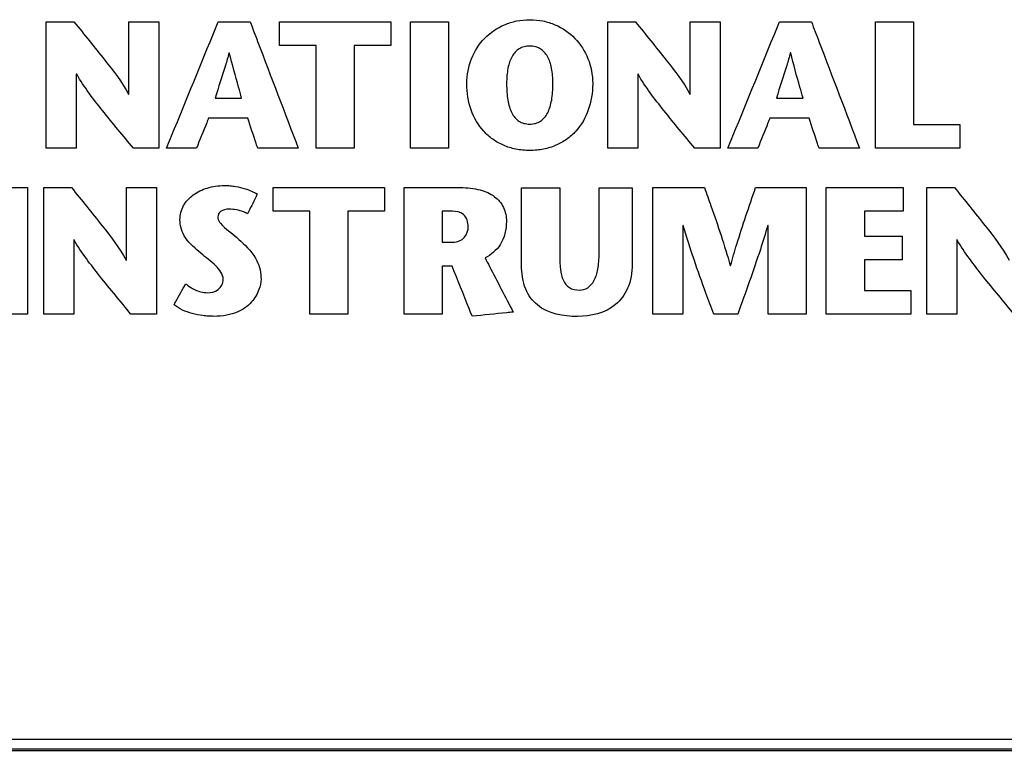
# Model space of a CAD drawing. Header units: inches. Extents: x 0 to 34, y 0 to 22.
# Tile 55 of 69: x 19.462 to 20.687, y 5.848 to 6.758. Entities that reach past the tile are written whole.
import ezdxf

# ---------------------------------------------------------------- set-up
doc = ezdxf.new("R2010")
doc.units = ezdxf.units.IN
doc.header["$LTSCALE"] = 1.87
doc.header["$MEASUREMENT"] = 0
doc.layers.get('0').update_dxf_attribs({"linetype": 'CONTINUOUS'})
doc.layers.add('DATUMCURVES', color=7, linetype='CONTINUOUS')

msp = doc.modelspace()

# ---------------------------------------------------------------- linework, layer by layer
at = {"color": 7, "linetype": 'CONTINUOUS'}
for p, q in [((18.9081, 5.862), (21.0181, 5.862)), ((18.9086, 5.85), (21.0186, 5.85)), ((18.9086, 5.8482), (21.0186, 5.8482))]:
    msp.add_line(p, q, dxfattribs=at)
at = {"layer": 'DATUMCURVES', "color": 40, "linetype": 'CONTINUOUS'}
for points, knots in [([(19.4953, 6.5977, 1.6775), (19.4953, 6.6059, 1.6774), (19.4953, 6.6583, 1.677), (19.4953, 6.7108, 1.6765), (19.4953, 6.7551, 1.6761)], [0, 0, 0, 0, 0.15625, 1, 1, 1, 1]), ([(19.4953, 6.7551, 1.6761), (19.4971, 6.7551, 1.6761), (19.5086, 6.7551, 1.6761), (19.52, 6.7551, 1.6761), (19.5297, 6.7551, 1.6761)], [0, 0, 0, 0, 0.15625, 1, 1, 1, 1]), ([(19.5297, 6.7551, 1.6761), (19.5425, 6.7393, 1.6763), (19.5661, 6.7101, 1.6765), (19.5895, 6.6802, 1.6768), (19.5976, 6.6649, 1.6769)], [0, 0, 0, 0, 0.540196, 1, 1, 1, 1]), ([(19.5981, 6.6649, 1.6769), (19.5981, 6.6696, 1.6769), (19.5981, 6.6996, 1.6766), (19.5981, 6.7297, 1.6763), (19.5981, 6.7551, 1.6761)], [0, 0, 0, 0, 0.15625, 1, 1, 1, 1]), ([(19.5981, 6.7551, 1.6761), (19.6, 6.7551, 1.6761), (19.6124, 6.7551, 1.6761), (19.6249, 6.7551, 1.6761), (19.6354, 6.7551, 1.6761)], [0, 0, 0, 0, 0.15625, 1, 1, 1, 1]), ([(19.6354, 6.7551, 1.6761), (19.6354, 6.7469, 1.6762), (19.6354, 6.6944, 1.6766), (19.6354, 6.6419, 1.6771), (19.6354, 6.5977, 1.6775)], [0, 0, 0, 0, 0.15625, 1, 1, 1, 1]), ([(19.6449, 6.5977, 1.6775), (19.6482, 6.6059, 1.6774), (19.6696, 6.6583, 1.677), (19.691, 6.7108, 1.6765), (19.709, 6.7551, 1.6761)], [0, 0, 0, 0, 0.15625, 1, 1, 1, 1]), ([(19.709, 6.7551, 1.6761), (19.7111, 6.7551, 1.6761), (19.7243, 6.7551, 1.6761), (19.7376, 6.7551, 1.6761), (19.7488, 6.7551, 1.6761)], [0, 0, 0, 0, 0.15625, 1, 1, 1, 1]), ([(19.7488, 6.7551, 1.6761), (19.7519, 6.7469, 1.6762), (19.7718, 6.6944, 1.6766), (19.7918, 6.6419, 1.6771), (19.8086, 6.5977, 1.6775)], [0, 0, 0, 0, 0.15625, 1, 1, 1, 1]), ([(19.7854, 6.7256, 1.6764), (19.7854, 6.7271, 1.6764), (19.7854, 6.7369, 1.6763), (19.7854, 6.7468, 1.6762), (19.7854, 6.7551, 1.6761)], [0, 0, 0, 0, 0.15625, 1, 1, 1, 1]), ([(19.7854, 6.7551, 1.6761), (19.7926, 6.7551, 1.6761), (19.8387, 6.7551, 1.6761), (19.8848, 6.7551, 1.6761), (19.9237, 6.7551, 1.6761)], [0, 0, 0, 0, 0.15625, 1, 1, 1, 1]), ([(19.9237, 6.7551, 1.6761), (19.9237, 6.7535, 1.6761), (19.9237, 6.7437, 1.6762), (19.9237, 6.7339, 1.6763), (19.9237, 6.7256, 1.6764)], [0, 0, 0, 0, 0.15625, 1, 1, 1, 1]), ([(19.9481, 6.5977, 1.6775), (19.9481, 6.6059, 1.6774), (19.9481, 6.6583, 1.677), (19.9481, 6.7108, 1.6765), (19.9481, 6.7551, 1.6761)], [0, 0, 0, 0, 0.15625, 1, 1, 1, 1]), ([(19.9481, 6.7551, 1.6761), (19.9506, 6.7551, 1.6761), (19.9664, 6.7551, 1.6761), (19.9822, 6.7551, 1.6761), (19.9956, 6.7551, 1.6761)], [0, 0, 0, 0, 0.15625, 1, 1, 1, 1]), ([(19.9956, 6.7551, 1.6761), (19.9956, 6.7469, 1.6762), (19.9956, 6.6944, 1.6766), (19.9956, 6.6419, 1.6771), (19.9956, 6.5977, 1.6775)], [0, 0, 0, 0, 0.15625, 1, 1, 1, 1]), ([(20.0183, 6.6781, 1.6768), (20.0183, 6.6892, 1.6767), (20.0224, 6.7101, 1.6765), (20.039, 6.7359, 1.6763), (20.06, 6.7504, 1.6762), (20.0799, 6.7566, 1.6761), (20.0965, 6.7583, 1.6761), (20.1132, 6.7566, 1.6761), (20.1331, 6.7504, 1.6762), (20.154, 6.7359, 1.6763), (20.1707, 6.7101, 1.6765), (20.1748, 6.6892, 1.6767), (20.1748, 6.6781, 1.6768)], [0, 0, 0, 0, 0.125, 0.25, 0.375, 0.4375, 0.5, 0.5625, 0.625, 0.75, 0.875, 1, 1, 1, 1]), ([(20.1935, 6.5977, 1.6775), (20.1935, 6.6059, 1.6774), (20.1935, 6.6583, 1.677), (20.1935, 6.7108, 1.6765), (20.1935, 6.7551, 1.6761)], [0, 0, 0, 0, 0.15625, 1, 1, 1, 1]), ([(20.1935, 6.7551, 1.6761), (20.1953, 6.7551, 1.6761), (20.2067, 6.7551, 1.6761), (20.2182, 6.7551, 1.6761), (20.2279, 6.7551, 1.6761)], [0, 0, 0, 0, 0.15625, 1, 1, 1, 1]), ([(20.2279, 6.7551, 1.6761), (20.2407, 6.7393, 1.6763), (20.2643, 6.7101, 1.6765), (20.2877, 6.6802, 1.6768), (20.2958, 6.6649, 1.6769)], [0, 0, 0, 0, 0.540196, 1, 1, 1, 1]), ([(20.2962, 6.6649, 1.6769), (20.2962, 6.6696, 1.6769), (20.2962, 6.6996, 1.6766), (20.2962, 6.7297, 1.6763), (20.2962, 6.7551, 1.6761)], [0, 0, 0, 0, 0.15625, 1, 1, 1, 1]), ([(20.2962, 6.7551, 1.6761), (20.2982, 6.7551, 1.6761), (20.3106, 6.7551, 1.6761), (20.3231, 6.7551, 1.6761), (20.3335, 6.7551, 1.6761)], [0, 0, 0, 0, 0.15625, 1, 1, 1, 1]), ([(20.3335, 6.7551, 1.6761), (20.3335, 6.7469, 1.6762), (20.3335, 6.6944, 1.6766), (20.3335, 6.6419, 1.6771), (20.3335, 6.5977, 1.6775)], [0, 0, 0, 0, 0.15625, 1, 1, 1, 1]), ([(20.343, 6.5977, 1.6775), (20.3464, 6.6059, 1.6774), (20.3677, 6.6583, 1.677), (20.3891, 6.7108, 1.6765), (20.4071, 6.7551, 1.6761)], [0, 0, 0, 0, 0.15625, 1, 1, 1, 1]), ([(20.4071, 6.7551, 1.6761), (20.4092, 6.7551, 1.6761), (20.4225, 6.7551, 1.6761), (20.4357, 6.7551, 1.6761), (20.4469, 6.7551, 1.6761)], [0, 0, 0, 0, 0.15625, 1, 1, 1, 1]), ([(20.4469, 6.7551, 1.6761), (20.45, 6.7469, 1.6762), (20.47, 6.6944, 1.6766), (20.4899, 6.6419, 1.6771), (20.5067, 6.5977, 1.6775)], [0, 0, 0, 0, 0.15625, 1, 1, 1, 1]), ([(20.5264, 6.7551, 1.6761), (20.5288, 6.7551, 1.6761), (20.5446, 6.7551, 1.6761), (20.5605, 6.7551, 1.6761), (20.5738, 6.7551, 1.6761)], [0, 0, 0, 0, 0.15625, 1, 1, 1, 1]), ([(20.5264, 6.5977, 1.6775), (20.5264, 6.6059, 1.6774), (20.5264, 6.6583, 1.677), (20.5264, 6.7108, 1.6765), (20.5264, 6.7551, 1.6761)], [0, 0, 0, 0, 0.15625, 1, 1, 1, 1]), ([(20.5738, 6.7551, 1.6761), (20.5738, 6.7484, 1.6762), (20.5738, 6.7057, 1.6765), (20.5738, 6.6631, 1.6769), (20.5738, 6.6271, 1.6772)], [0, 0, 0, 0, 0.15625, 1, 1, 1, 1]), ([(19.8308, 6.7256, 1.6764), (19.8285, 6.7256, 1.6764), (19.8133, 6.7256, 1.6764), (19.7982, 6.7256, 1.6764), (19.7854, 6.7256, 1.6764)], [0, 0, 0, 0, 0.15625, 1, 1, 1, 1]), ([(19.8308, 6.5977, 1.6775), (19.8308, 6.6043, 1.6774), (19.8308, 6.647, 1.6771), (19.8308, 6.6896, 1.6767), (19.8308, 6.7256, 1.6764)], [0, 0, 0, 0, 0.15625, 1, 1, 1, 1]), ([(19.9237, 6.7256, 1.6764), (19.9213, 6.7256, 1.6764), (19.9062, 6.7256, 1.6764), (19.8911, 6.7256, 1.6764), (19.8783, 6.7256, 1.6764)], [0, 0, 0, 0, 0.15625, 1, 1, 1, 1]), ([(19.8783, 6.7256, 1.6764), (19.8783, 6.7189, 1.6764), (19.8783, 6.6763, 1.6768), (19.8783, 6.6336, 1.6772), (19.8783, 6.5977, 1.6775)], [0, 0, 0, 0, 0.15625, 1, 1, 1, 1]), ([(20.1253, 6.6781, 1.6768), (20.1253, 6.6851, 1.6767), (20.1243, 6.6979, 1.6766), (20.1192, 6.7129, 1.6765), (20.1117, 6.7209, 1.6764), (20.1038, 6.7243, 1.6764), (20.0965, 6.7252, 1.6764), (20.0893, 6.7243, 1.6764), (20.0814, 6.7209, 1.6764), (20.0739, 6.7129, 1.6765), (20.0688, 6.6979, 1.6766), (20.0678, 6.6851, 1.6767), (20.0678, 6.6781, 1.6768)], [0, 0, 0, 0, 0.125, 0.25, 0.375, 0.4375, 0.5, 0.5625, 0.625, 0.75, 0.875, 1, 1, 1, 1]), ([(19.7225, 6.7164, 1.6765), (19.7211, 6.7111, 1.6765), (19.7157, 6.6923, 1.6767), (19.7094, 6.6737, 1.6768), (19.7052, 6.6602, 1.6769)], [0, 0, 0, 0, 0.276525, 1, 1, 1, 1]), ([(19.7382, 6.6602, 1.6769), (19.737, 6.6647, 1.6769), (19.7317, 6.6834, 1.6767), (19.7265, 6.7021, 1.6766), (19.7229, 6.7164, 1.6765)], [0, 0, 0, 0, 0.240559, 1, 1, 1, 1]), ([(20.4206, 6.7164, 1.6765), (20.4192, 6.7111, 1.6765), (20.4139, 6.6923, 1.6767), (20.4075, 6.6737, 1.6768), (20.4033, 6.6602, 1.6769)], [0, 0, 0, 0, 0.276506, 1, 1, 1, 1]), ([(20.4364, 6.6602, 1.6769), (20.4351, 6.6647, 1.6769), (20.4298, 6.6834, 1.6767), (20.4246, 6.7021, 1.6766), (20.4211, 6.7164, 1.6765)], [0, 0, 0, 0, 0.240559, 1, 1, 1, 1]), ([(19.5326, 6.6898, 1.6767), (19.5326, 6.685, 1.6767), (19.5326, 6.6543, 1.677), (19.5326, 6.6236, 1.6773), (19.5326, 6.5977, 1.6775)], [0, 0, 0, 0, 0.15625, 1, 1, 1, 1]), ([(19.6037, 6.5977, 1.6775), (19.5908, 6.6133, 1.6774), (19.566, 6.643, 1.6771), (19.5423, 6.6738, 1.6768), (19.5331, 6.6898, 1.6767)], [0, 0, 0, 0, 0.523095, 1, 1, 1, 1]), ([(20.2308, 6.6898, 1.6767), (20.2308, 6.685, 1.6767), (20.2308, 6.6543, 1.677), (20.2308, 6.6236, 1.6773), (20.2308, 6.5977, 1.6775)], [0, 0, 0, 0, 0.15625, 1, 1, 1, 1]), ([(20.3018, 6.5977, 1.6775), (20.2889, 6.6133, 1.6774), (20.2642, 6.643, 1.6771), (20.2405, 6.6738, 1.6768), (20.2312, 6.6898, 1.6767)], [0, 0, 0, 0, 0.52306, 1, 1, 1, 1]), ([(20.1748, 6.6781, 1.6768), (20.1748, 6.6664, 1.6769), (20.1711, 6.6443, 1.6771), (20.1579, 6.6219, 1.6773), (20.1429, 6.6085, 1.6774), (20.1295, 6.6009, 1.6775), (20.1166, 6.5969, 1.6775), (20.1055, 6.5952, 1.6775), (20.0965, 6.5948, 1.6775), (20.0876, 6.5952, 1.6775), (20.0764, 6.5969, 1.6775), (20.0636, 6.6009, 1.6775), (20.0502, 6.6085, 1.6774), (20.0352, 6.6219, 1.6773), (20.022, 6.6443, 1.6771), (20.0183, 6.6664, 1.6769), (20.0183, 6.6781, 1.6768)], [0, 0, 0, 0, 0.125, 0.25, 0.3125, 0.375, 0.4375, 0.46875, 0.5, 0.53125, 0.5625, 0.625, 0.6875, 0.75, 0.875, 1, 1, 1, 1]), ([(20.0678, 6.6781, 1.6768), (20.0678, 6.6707, 1.6769), (20.0687, 6.657, 1.677), (20.0728, 6.6436, 1.6771), (20.078, 6.6356, 1.6772), (20.083, 6.6312, 1.6772), (20.089, 6.6284, 1.6772), (20.0965, 6.6275, 1.6772), (20.1041, 6.6284, 1.6772), (20.1101, 6.6312, 1.6772), (20.1151, 6.6356, 1.6772), (20.1203, 6.6436, 1.6771), (20.1244, 6.657, 1.677), (20.1253, 6.6707, 1.6769), (20.1253, 6.6781, 1.6768)], [0, 0, 0, 0, 0.125, 0.25, 0.3125, 0.375, 0.4375, 0.5, 0.5625, 0.625, 0.6875, 0.75, 0.875, 1, 1, 1, 1]), ([(19.7052, 6.6602, 1.6769), (19.7069, 6.6602, 1.6769), (19.7179, 6.6602, 1.6769), (19.7289, 6.6602, 1.6769), (19.7382, 6.6602, 1.6769)], [0, 0, 0, 0, 0.15625, 1, 1, 1, 1]), ([(20.4033, 6.6602, 1.6769), (20.405, 6.6602, 1.6769), (20.416, 6.6602, 1.6769), (20.4271, 6.6602, 1.6769), (20.4364, 6.6602, 1.6769)], [0, 0, 0, 0, 0.15625, 1, 1, 1, 1]), ([(19.6971, 6.6352, 1.6772), (19.6963, 6.6333, 1.6772), (19.6913, 6.6207, 1.6773), (19.6862, 6.6082, 1.6774), (19.682, 6.5977, 1.6775)], [0, 0, 0, 0, 0.15625, 1, 1, 1, 1]), ([(19.7459, 6.6352, 1.6772), (19.7433, 6.6352, 1.6772), (19.7271, 6.6352, 1.6772), (19.7108, 6.6352, 1.6772), (19.6971, 6.6352, 1.6772)], [0, 0, 0, 0, 0.15625, 1, 1, 1, 1]), ([(19.7582, 6.5977, 1.6775), (19.7576, 6.5996, 1.6775), (19.7535, 6.6121, 1.6774), (19.7493, 6.6246, 1.6773), (19.7459, 6.6352, 1.6772)], [0, 0, 0, 0, 0.15625, 1, 1, 1, 1]), ([(20.3952, 6.6352, 1.6772), (20.3944, 6.6333, 1.6772), (20.3894, 6.6207, 1.6773), (20.3844, 6.6082, 1.6774), (20.3801, 6.5977, 1.6775)], [0, 0, 0, 0, 0.15625, 1, 1, 1, 1]), ([(20.444, 6.6352, 1.6772), (20.4415, 6.6352, 1.6772), (20.4252, 6.6352, 1.6772), (20.4089, 6.6352, 1.6772), (20.3952, 6.6352, 1.6772)], [0, 0, 0, 0, 0.15625, 1, 1, 1, 1]), ([(20.4564, 6.5977, 1.6775), (20.4557, 6.5996, 1.6775), (20.4516, 6.6121, 1.6774), (20.4475, 6.6246, 1.6773), (20.444, 6.6352, 1.6772)], [0, 0, 0, 0, 0.15625, 1, 1, 1, 1]), ([(20.5738, 6.6271, 1.6772), (20.5768, 6.6271, 1.6772), (20.596, 6.6271, 1.6772), (20.6152, 6.6271, 1.6772), (20.6314, 6.6271, 1.6772)], [0, 0, 0, 0, 0.15625, 1, 1, 1, 1]), ([(20.6314, 6.6271, 1.6772), (20.6314, 6.6256, 1.6772), (20.6314, 6.6158, 1.6773), (20.6314, 6.6059, 1.6774), (20.6314, 6.5977, 1.6775)], [0, 0, 0, 0, 0.15625, 1, 1, 1, 1]), ([(19.5326, 6.5977, 1.6775), (19.5307, 6.5977, 1.6775), (19.5182, 6.5977, 1.6775), (19.5058, 6.5977, 1.6775), (19.4953, 6.5977, 1.6775)], [0, 0, 0, 0, 0.15625, 1, 1, 1, 1]), ([(19.6354, 6.5977, 1.6775), (19.6337, 6.5977, 1.6775), (19.6232, 6.5977, 1.6775), (19.6126, 6.5977, 1.6775), (19.6037, 6.5977, 1.6775)], [0, 0, 0, 0, 0.15625, 1, 1, 1, 1]), ([(19.682, 6.5977, 1.6775), (19.6801, 6.5977, 1.6775), (19.6677, 6.5977, 1.6775), (19.6553, 6.5977, 1.6775), (19.6449, 6.5977, 1.6775)], [0, 0, 0, 0, 0.15625, 1, 1, 1, 1]), ([(19.8086, 6.5977, 1.6775), (19.806, 6.5977, 1.6775), (19.7892, 6.5977, 1.6775), (19.7724, 6.5977, 1.6775), (19.7582, 6.5977, 1.6775)], [0, 0, 0, 0, 0.15625, 1, 1, 1, 1]), ([(19.8783, 6.5977, 1.6775), (19.8758, 6.5977, 1.6775), (19.86, 6.5977, 1.6775), (19.8442, 6.5977, 1.6775), (19.8308, 6.5977, 1.6775)], [0, 0, 0, 0, 0.15625, 1, 1, 1, 1]), ([(19.9956, 6.5977, 1.6775), (19.9931, 6.5977, 1.6775), (19.9773, 6.5977, 1.6775), (19.9615, 6.5977, 1.6775), (19.9481, 6.5977, 1.6775)], [0, 0, 0, 0, 0.15625, 1, 1, 1, 1]), ([(20.2308, 6.5977, 1.6775), (20.2288, 6.5977, 1.6775), (20.2164, 6.5977, 1.6775), (20.204, 6.5977, 1.6775), (20.1935, 6.5977, 1.6775)], [0, 0, 0, 0, 0.15625, 1, 1, 1, 1]), ([(20.3335, 6.5977, 1.6775), (20.3319, 6.5977, 1.6775), (20.3213, 6.5977, 1.6775), (20.3108, 6.5977, 1.6775), (20.3018, 6.5977, 1.6775)], [0, 0, 0, 0, 0.15625, 1, 1, 1, 1]), ([(20.3801, 6.5977, 1.6775), (20.3782, 6.5977, 1.6775), (20.3658, 6.5977, 1.6775), (20.3535, 6.5977, 1.6775), (20.343, 6.5977, 1.6775)], [0, 0, 0, 0, 0.15625, 1, 1, 1, 1]), ([(20.5067, 6.5977, 1.6775), (20.5041, 6.5977, 1.6775), (20.4873, 6.5977, 1.6775), (20.4705, 6.5977, 1.6775), (20.4564, 6.5977, 1.6775)], [0, 0, 0, 0, 0.15625, 1, 1, 1, 1]), ([(20.6314, 6.5977, 1.6775), (20.6259, 6.5977, 1.6775), (20.5909, 6.5977, 1.6775), (20.5559, 6.5977, 1.6775), (20.5264, 6.5977, 1.6775)], [0, 0, 0, 0, 0.15625, 1, 1, 1, 1]), ([(19.4242, 6.5487, 1.6779), (19.4267, 6.5487, 1.6779), (19.4425, 6.5487, 1.6779), (19.4583, 6.5487, 1.6779), (19.4717, 6.5487, 1.6779)], [0, 0, 0, 0, 0.15625, 1, 1, 1, 1]), ([(19.4717, 6.5487, 1.6779), (19.4717, 6.5405, 1.678), (19.4717, 6.488, 1.6784), (19.4717, 6.4355, 1.6789), (19.4717, 6.3913, 1.6793)], [0, 0, 0, 0, 0.15625, 1, 1, 1, 1]), ([(19.4921, 6.3913, 1.6793), (19.4921, 6.3995, 1.6792), (19.4921, 6.4519, 1.6788), (19.4921, 6.5044, 1.6783), (19.4921, 6.5487, 1.6779)], [0, 0, 0, 0, 0.15625, 1, 1, 1, 1]), ([(19.4921, 6.5487, 1.6779), (19.4939, 6.5487, 1.6779), (19.5054, 6.5487, 1.6779), (19.5168, 6.5487, 1.6779), (19.5265, 6.5487, 1.6779)], [0, 0, 0, 0, 0.15625, 1, 1, 1, 1]), ([(19.5265, 6.5487, 1.6779), (19.5394, 6.5329, 1.6781), (19.5629, 6.5037, 1.6783), (19.5864, 6.4738, 1.6786), (19.5944, 6.4585, 1.6787)], [0, 0, 0, 0, 0.5402, 1, 1, 1, 1]), ([(19.5949, 6.4585, 1.6787), (19.5949, 6.4632, 1.6787), (19.5949, 6.4933, 1.6784), (19.5949, 6.5233, 1.6781), (19.5949, 6.5487, 1.6779)], [0, 0, 0, 0, 0.15625, 1, 1, 1, 1]), ([(19.5949, 6.5487, 1.6779), (19.5968, 6.5487, 1.6779), (19.6093, 6.5487, 1.6779), (19.6217, 6.5487, 1.6779), (19.6322, 6.5487, 1.6779)], [0, 0, 0, 0, 0.15625, 1, 1, 1, 1]), ([(19.6322, 6.5487, 1.6779), (19.6322, 6.5405, 1.678), (19.6322, 6.488, 1.6784), (19.6322, 6.4355, 1.6789), (19.6322, 6.3913, 1.6793)], [0, 0, 0, 0, 0.15625, 1, 1, 1, 1]), ([(19.6615, 6.509, 1.6783), (19.6615, 6.515, 1.6782), (19.6647, 6.5271, 1.6781), (19.6777, 6.5409, 1.678), (19.6925, 6.5478, 1.6779), (19.7058, 6.5508, 1.6779), (19.7154, 6.5515, 1.6779), (19.7238, 6.5511, 1.6779), (19.7325, 6.55, 1.6779), (19.7441, 6.5472, 1.6779), (19.7531, 6.5436, 1.678), (19.7578, 6.5407, 1.678)], [0, 0, 0, 0, 0.148775, 0.298762, 0.462233, 0.549944, 0.641212, 0.702264, 0.759759, 0.862407, 1, 1, 1, 1]), ([(19.7578, 6.5407, 1.678), (19.7571, 6.5394, 1.678), (19.7531, 6.5312, 1.6781), (19.749, 6.5229, 1.6781), (19.7456, 6.516, 1.6782)], [0, 0, 0, 0, 0.15625, 1, 1, 1, 1]), ([(19.7775, 6.5192, 1.6782), (19.7775, 6.5208, 1.6782), (19.7775, 6.5306, 1.6781), (19.7775, 6.5404, 1.678), (19.7775, 6.5487, 1.6779)], [0, 0, 0, 0, 0.15625, 1, 1, 1, 1]), ([(19.7775, 6.5487, 1.6779), (19.7847, 6.5487, 1.6779), (19.8308, 6.5487, 1.6779), (19.8769, 6.5487, 1.6779), (19.9158, 6.5487, 1.6779)], [0, 0, 0, 0, 0.15625, 1, 1, 1, 1]), ([(19.9158, 6.5487, 1.6779), (19.9158, 6.5471, 1.6779), (19.9158, 6.5373, 1.678), (19.9158, 6.5275, 1.6781), (19.9158, 6.5192, 1.6782)], [0, 0, 0, 0, 0.15625, 1, 1, 1, 1]), ([(19.9403, 6.5487, 1.6779), (19.9439, 6.5487, 1.6779), (19.9673, 6.5487, 1.6779), (19.9907, 6.5487, 1.6779), (20.0104, 6.5487, 1.6779)], [0, 0, 0, 0, 0.15625, 1, 1, 1, 1]), ([(19.9403, 6.3913, 1.6793), (19.9403, 6.3995, 1.6792), (19.9403, 6.4519, 1.6788), (19.9403, 6.5044, 1.6783), (19.9403, 6.5487, 1.6779)], [0, 0, 0, 0, 0.15625, 1, 1, 1, 1]), ([(20.0104, 6.5487, 1.6779), (20.0187, 6.5487, 1.6779), (20.0336, 6.5473, 1.6779), (20.053, 6.5391, 1.678), (20.0653, 6.5246, 1.6781), (20.0675, 6.5126, 1.6782), (20.0675, 6.5066, 1.6783)], [0, 0, 0, 0, 0.311102, 0.559533, 0.775418, 1, 1, 1, 1]), ([(20.0864, 6.4522, 1.6788), (20.0864, 6.4572, 1.6787), (20.0864, 6.4893, 1.6784), (20.0864, 6.5214, 1.6782), (20.0864, 6.5484, 1.6779)], [0, 0, 0, 0, 0.15625, 1, 1, 1, 1]), ([(20.0864, 6.5484, 1.6779), (20.0889, 6.5484, 1.6779), (20.1047, 6.5484, 1.6779), (20.1205, 6.5484, 1.6779), (20.1338, 6.5484, 1.6779)], [0, 0, 0, 0, 0.15625, 1, 1, 1, 1]), ([(20.1338, 6.5484, 1.6779), (20.1338, 6.5441, 1.678), (20.1338, 6.5167, 1.6782), (20.1338, 6.4893, 1.6784), (20.1338, 6.4661, 1.6786)], [0, 0, 0, 0, 0.15625, 1, 1, 1, 1]), ([(20.1828, 6.4668, 1.6786), (20.1828, 6.4711, 1.6786), (20.1828, 6.4983, 1.6784), (20.1828, 6.5255, 1.6781), (20.1828, 6.5484, 1.6779)], [0, 0, 0, 0, 0.15625, 1, 1, 1, 1]), ([(20.1828, 6.5484, 1.6779), (20.185, 6.5484, 1.6779), (20.1986, 6.5484, 1.6779), (20.2123, 6.5484, 1.6779), (20.2238, 6.5484, 1.6779)], [0, 0, 0, 0, 0.15625, 1, 1, 1, 1]), ([(20.2238, 6.5484, 1.6779), (20.2238, 6.5435, 1.678), (20.2238, 6.5118, 1.6782), (20.2238, 6.4801, 1.6785), (20.2238, 6.4533, 1.6787)], [0, 0, 0, 0, 0.15625, 1, 1, 1, 1]), ([(20.2495, 6.3913, 1.6793), (20.2495, 6.3995, 1.6792), (20.2495, 6.4519, 1.6788), (20.2495, 6.5044, 1.6783), (20.2495, 6.5487, 1.6779)], [0, 0, 0, 0, 0.15625, 1, 1, 1, 1]), ([(20.2495, 6.5487, 1.6779), (20.2528, 6.5487, 1.6779), (20.2743, 6.5487, 1.6779), (20.2957, 6.5487, 1.6779), (20.3138, 6.5487, 1.6779)], [0, 0, 0, 0, 0.15625, 1, 1, 1, 1]), ([(20.3138, 6.5487, 1.6779), (20.3165, 6.5411, 1.678), (20.328, 6.5091, 1.6783), (20.3388, 6.4768, 1.6785), (20.346, 6.4518, 1.6788)], [0, 0, 0, 0, 0.235751, 1, 1, 1, 1]), ([(20.3464, 6.4518, 1.6788), (20.3488, 6.4606, 1.6787), (20.3583, 6.4932, 1.6784), (20.3694, 6.5253, 1.6781), (20.3774, 6.5487, 1.6779)], [0, 0, 0, 0, 0.270643, 1, 1, 1, 1]), ([(20.3774, 6.5487, 1.6779), (20.3807, 6.5487, 1.6779), (20.4017, 6.5487, 1.6779), (20.4227, 6.5487, 1.6779), (20.4404, 6.5487, 1.6779)], [0, 0, 0, 0, 0.15625, 1, 1, 1, 1]), ([(20.4404, 6.5487, 1.6779), (20.4404, 6.5405, 1.678), (20.4404, 6.488, 1.6784), (20.4404, 6.4355, 1.6789), (20.4404, 6.3913, 1.6793)], [0, 0, 0, 0, 0.15625, 1, 1, 1, 1]), ([(20.4654, 6.3913, 1.6793), (20.4654, 6.3995, 1.6792), (20.4654, 6.4519, 1.6788), (20.4654, 6.5044, 1.6783), (20.4654, 6.5487, 1.6779)], [0, 0, 0, 0, 0.15625, 1, 1, 1, 1]), ([(20.4654, 6.5487, 1.6779), (20.4703, 6.5487, 1.6779), (20.5022, 6.5487, 1.6779), (20.534, 6.5487, 1.6779), (20.5609, 6.5487, 1.6779)], [0, 0, 0, 0, 0.15625, 1, 1, 1, 1]), ([(20.5609, 6.5487, 1.6779), (20.5609, 6.5471, 1.6779), (20.5609, 6.5373, 1.678), (20.5609, 6.5275, 1.6781), (20.5609, 6.5192, 1.6782)], [0, 0, 0, 0, 0.15625, 1, 1, 1, 1]), ([(20.5904, 6.3913, 1.6793), (20.5904, 6.3995, 1.6792), (20.5904, 6.4519, 1.6788), (20.5904, 6.5044, 1.6783), (20.5904, 6.5487, 1.6779)], [0, 0, 0, 0, 0.15625, 1, 1, 1, 1]), ([(20.5904, 6.5487, 1.6779), (20.5922, 6.5487, 1.6779), (20.6037, 6.5487, 1.6779), (20.6151, 6.5487, 1.6779), (20.6248, 6.5487, 1.6779)], [0, 0, 0, 0, 0.15625, 1, 1, 1, 1]), ([(20.6248, 6.5487, 1.6779), (20.6376, 6.5329, 1.6781), (20.6612, 6.5037, 1.6783), (20.6846, 6.4738, 1.6786), (20.6927, 6.4585, 1.6787)], [0, 0, 0, 0, 0.5402, 1, 1, 1, 1]), ([(19.7225, 6.5218, 1.6781), (19.7189, 6.5218, 1.6781), (19.7121, 6.5209, 1.6782), (19.7073, 6.5124, 1.6782), (19.7109, 6.5047, 1.6783), (19.7212, 6.4952, 1.6784), (19.7307, 6.488, 1.6784), (19.7371, 6.482, 1.6785)], [0, 0, 0, 0, 0.178246, 0.304003, 0.416439, 0.566362, 1, 1, 1, 1]), ([(19.7456, 6.516, 1.6782), (19.744, 6.517, 1.6782), (19.7368, 6.5205, 1.6782), (19.7286, 6.5218, 1.6781), (19.7225, 6.5218, 1.6781)], [0, 0, 0, 0, 0.234293, 1, 1, 1, 1]), ([(19.8229, 6.5192, 1.6782), (19.8205, 6.5192, 1.6782), (19.8054, 6.5192, 1.6782), (19.7903, 6.5192, 1.6782), (19.7775, 6.5192, 1.6782)], [0, 0, 0, 0, 0.15625, 1, 1, 1, 1]), ([(19.8229, 6.3913, 1.6793), (19.8229, 6.3979, 1.6792), (19.8229, 6.4406, 1.6789), (19.8229, 6.4832, 1.6785), (19.8229, 6.5192, 1.6782)], [0, 0, 0, 0, 0.15625, 1, 1, 1, 1]), ([(19.9158, 6.5192, 1.6782), (19.9134, 6.5192, 1.6782), (19.8983, 6.5192, 1.6782), (19.8831, 6.5192, 1.6782), (19.8704, 6.5192, 1.6782)], [0, 0, 0, 0, 0.15625, 1, 1, 1, 1]), ([(19.8704, 6.5192, 1.6782), (19.8704, 6.5126, 1.6782), (19.8704, 6.4699, 1.6786), (19.8704, 6.4273, 1.679), (19.8704, 6.3913, 1.6793)], [0, 0, 0, 0, 0.15625, 1, 1, 1, 1]), ([(20.0003, 6.5192, 1.6782), (19.9997, 6.5192, 1.6782), (19.9955, 6.5192, 1.6782), (19.9913, 6.5192, 1.6782), (19.9877, 6.5192, 1.6782)], [0, 0, 0, 0, 0.15625, 1, 1, 1, 1]), ([(19.9877, 6.5192, 1.6782), (19.9877, 6.5172, 1.6782), (19.9877, 6.5043, 1.6783), (19.9877, 6.4914, 1.6784), (19.9877, 6.4806, 1.6785)], [0, 0, 0, 0, 0.15625, 1, 1, 1, 1]), ([(20.0201, 6.4999, 1.6783), (20.0201, 6.5054, 1.6783), (20.0166, 6.5174, 1.6782), (20.005, 6.5192, 1.6782), (20.0003, 6.5192, 1.6782)], [0, 0, 0, 0, 0.539393, 1, 1, 1, 1]), ([(20.5609, 6.5192, 1.6782), (20.5584, 6.5192, 1.6782), (20.5424, 6.5192, 1.6782), (20.5263, 6.5192, 1.6782), (20.5128, 6.5192, 1.6782)], [0, 0, 0, 0, 0.15625, 1, 1, 1, 1]), ([(20.5128, 6.5192, 1.6782), (20.5128, 6.5176, 1.6782), (20.5128, 6.5073, 1.6783), (20.5128, 6.4969, 1.6784), (20.5128, 6.4882, 1.6784)], [0, 0, 0, 0, 0.15625, 1, 1, 1, 1]), ([(19.6876, 6.467, 1.6786), (19.6808, 6.4729, 1.6786), (19.6669, 6.4835, 1.6785), (19.6615, 6.5011, 1.6783), (19.6615, 6.509, 1.6783)], [0, 0, 0, 0, 0.531679, 1, 1, 1, 1]), ([(20.0675, 6.5066, 1.6783), (20.0675, 6.4966, 1.6784), (20.0633, 6.4774, 1.6785), (20.0484, 6.4649, 1.6786), (20.041, 6.4612, 1.6787)], [0, 0, 0, 0, 0.546989, 1, 1, 1, 1]), ([(20.0012, 6.4806, 1.6785), (20.0064, 6.4806, 1.6785), (20.0166, 6.4851, 1.6785), (20.0201, 6.4953, 1.6784), (20.0201, 6.4999, 1.6783)], [0, 0, 0, 0, 0.531709, 1, 1, 1, 1]), ([(20.2868, 6.5015, 1.6783), (20.2868, 6.4957, 1.6784), (20.2868, 6.459, 1.6787), (20.2868, 6.4223, 1.679), (20.2868, 6.3913, 1.6793)], [0, 0, 0, 0, 0.15625, 1, 1, 1, 1]), ([(20.3253, 6.3913, 1.6793), (20.3221, 6.3999, 1.6792), (20.3085, 6.4363, 1.6789), (20.2958, 6.4731, 1.6786), (20.2873, 6.5015, 1.6783)], [0, 0, 0, 0, 0.23732, 1, 1, 1, 1]), ([(20.3925, 6.5015, 1.6783), (20.3896, 6.4915, 1.6784), (20.3781, 6.4544, 1.6787), (20.3649, 6.418, 1.6791), (20.3552, 6.3913, 1.6793)], [0, 0, 0, 0, 0.267517, 1, 1, 1, 1]), ([(20.393, 6.3913, 1.6793), (20.393, 6.397, 1.6792), (20.393, 6.4337, 1.6789), (20.393, 6.4705, 1.6786), (20.393, 6.5015, 1.6783)], [0, 0, 0, 0, 0.15625, 1, 1, 1, 1]), ([(19.5294, 6.4835, 1.6785), (19.5294, 6.4787, 1.6785), (19.5294, 6.4479, 1.6788), (19.5294, 6.4172, 1.6791), (19.5294, 6.3913, 1.6793)], [0, 0, 0, 0, 0.15625, 1, 1, 1, 1]), ([(19.6005, 6.3913, 1.6793), (19.5876, 6.4069, 1.6792), (19.5629, 6.4366, 1.6789), (19.5391, 6.4675, 1.6786), (19.5299, 6.4835, 1.6785)], [0, 0, 0, 0, 0.523098, 1, 1, 1, 1]), ([(19.7371, 6.482, 1.6785), (19.7448, 6.4748, 1.6786), (19.7584, 6.4614, 1.6787), (19.7623, 6.4426, 1.6788), (19.7623, 6.4348, 1.6789)], [0, 0, 0, 0, 0.577707, 1, 1, 1, 1]), ([(19.9877, 6.4806, 1.6785), (19.9884, 6.4806, 1.6785), (19.9929, 6.4806, 1.6785), (19.9974, 6.4806, 1.6785), (20.0012, 6.4806, 1.6785)], [0, 0, 0, 0, 0.15625, 1, 1, 1, 1]), ([(20.5128, 6.4882, 1.6784), (20.5152, 6.4882, 1.6784), (20.5309, 6.4882, 1.6784), (20.5466, 6.4882, 1.6784), (20.5598, 6.4882, 1.6784)], [0, 0, 0, 0, 0.15625, 1, 1, 1, 1]), ([(20.5598, 6.4882, 1.6784), (20.5598, 6.4867, 1.6785), (20.5598, 6.4768, 1.6785), (20.5598, 6.467, 1.6786), (20.5598, 6.4587, 1.6787)], [0, 0, 0, 0, 0.15625, 1, 1, 1, 1]), ([(20.6277, 6.4835, 1.6785), (20.6277, 6.4787, 1.6785), (20.6277, 6.4479, 1.6788), (20.6277, 6.4172, 1.6791), (20.6277, 6.3913, 1.6793)], [0, 0, 0, 0, 0.15625, 1, 1, 1, 1]), ([(20.6988, 6.3913, 1.6793), (20.6859, 6.4069, 1.6792), (20.6611, 6.4366, 1.6789), (20.6374, 6.4675, 1.6786), (20.6282, 6.4835, 1.6785)], [0, 0, 0, 0, 0.52306, 1, 1, 1, 1]), ([(19.7153, 6.4344, 1.6789), (19.7153, 6.4408, 1.6789), (19.7053, 6.4538, 1.6787), (19.6937, 6.4617, 1.6787), (19.6876, 6.467, 1.6786)], [0, 0, 0, 0, 0.443757, 1, 1, 1, 1]), ([(20.1338, 6.4661, 1.6786), (20.1338, 6.4598, 1.6787), (20.1342, 6.4486, 1.6788), (20.137, 6.4336, 1.6789), (20.1453, 6.4227, 1.679), (20.1539, 6.4212, 1.679), (20.1581, 6.4212, 1.679)], [0, 0, 0, 0, 0.329242, 0.582113, 0.781632, 1, 1, 1, 1]), ([(20.1581, 6.4212, 1.679), (20.1617, 6.4212, 1.679), (20.1695, 6.4232, 1.679), (20.1778, 6.4334, 1.6789), (20.1821, 6.4485, 1.6788), (20.1828, 6.4602, 1.6787), (20.1828, 6.4668, 1.6786)], [0, 0, 0, 0, 0.189859, 0.392617, 0.655073, 1, 1, 1, 1]), ([(20.041, 6.4612, 1.6787), (20.0428, 6.4577, 1.6787), (20.0544, 6.4352, 1.6789), (20.0661, 6.4127, 1.6791), (20.0759, 6.3938, 1.6793)], [0, 0, 0, 0, 0.15625, 1, 1, 1, 1]), ([(20.5598, 6.4587, 1.6787), (20.5574, 6.4587, 1.6787), (20.5417, 6.4587, 1.6787), (20.526, 6.4587, 1.6787), (20.5128, 6.4587, 1.6787)], [0, 0, 0, 0, 0.15625, 1, 1, 1, 1]), ([(20.5128, 6.4587, 1.6787), (20.5128, 6.4568, 1.6787), (20.5128, 6.4441, 1.6788), (20.5128, 6.4314, 1.6789), (20.5128, 6.4207, 1.679)], [0, 0, 0, 0, 0.15625, 1, 1, 1, 1]), ([(20.0001, 6.4509, 1.6788), (19.9994, 6.4509, 1.6788), (19.9953, 6.4509, 1.6788), (19.9912, 6.4509, 1.6788), (19.9877, 6.4509, 1.6788)], [0, 0, 0, 0, 0.15625, 1, 1, 1, 1]), ([(19.9877, 6.4509, 1.6788), (19.9877, 6.4478, 1.6788), (19.9877, 6.4279, 1.679), (19.9877, 6.408, 1.6791), (19.9877, 6.3913, 1.6793)], [0, 0, 0, 0, 0.15625, 1, 1, 1, 1]), ([(20.025, 6.3886, 1.6793), (20.0237, 6.3918, 1.6793), (20.0154, 6.4126, 1.6791), (20.0071, 6.4333, 1.6789), (20.0001, 6.4509, 1.6788)], [0, 0, 0, 0, 0.15625, 1, 1, 1, 1]), ([(20.1559, 6.3883, 1.6793), (20.1386, 6.3883, 1.6793), (20.1103, 6.3931, 1.6793), (20.0886, 6.4234, 1.679), (20.0864, 6.4421, 1.6788), (20.0864, 6.4522, 1.6788)], [0, 0, 0, 0, 0.486517, 0.716123, 1, 1, 1, 1]), ([(20.2238, 6.4533, 1.6787), (20.2238, 6.4432, 1.6788), (20.2211, 6.4242, 1.679), (20.1996, 6.3946, 1.6793), (20.1724, 6.3883, 1.6793), (20.1559, 6.3883, 1.6793)], [0, 0, 0, 0, 0.289672, 0.527699, 1, 1, 1, 1]), ([(19.7623, 6.4348, 1.6789), (19.7623, 6.4304, 1.6789), (19.76, 6.42, 1.679), (19.7508, 6.4044, 1.6792), (19.7356, 6.394, 1.6793), (19.7189, 6.3893, 1.6793), (19.7067, 6.3883, 1.6793), (19.6967, 6.3886, 1.6793), (19.6876, 6.3895, 1.6793), (19.6728, 6.3923, 1.6793), (19.6606, 6.3977, 1.6792), (19.6541, 6.4029, 1.6792)], [0, 0, 0, 0, 0.098896, 0.230489, 0.393112, 0.493561, 0.613024, 0.664156, 0.714959, 0.814422, 1, 1, 1, 1]), ([(19.6685, 6.429, 1.679), (19.6722, 6.4261, 1.679), (19.6804, 6.4205, 1.679), (19.6948, 6.4168, 1.6791), (19.7101, 6.4198, 1.679), (19.7153, 6.4297, 1.679), (19.7153, 6.4344, 1.6789)], [0, 0, 0, 0, 0.242166, 0.512774, 0.75521, 1, 1, 1, 1]), ([(19.6541, 6.4029, 1.6792), (19.6549, 6.4043, 1.6792), (19.6597, 6.4129, 1.6791), (19.6645, 6.4216, 1.679), (19.6685, 6.429, 1.679)], [0, 0, 0, 0, 0.15625, 1, 1, 1, 1]), ([(20.5128, 6.4207, 1.679), (20.5158, 6.4207, 1.679), (20.5351, 6.4207, 1.679), (20.5543, 6.4207, 1.679), (20.5706, 6.4207, 1.679)], [0, 0, 0, 0, 0.15625, 1, 1, 1, 1]), ([(20.5706, 6.4207, 1.679), (20.5706, 6.4192, 1.679), (20.5706, 6.4094, 1.6791), (20.5706, 6.3996, 1.6792), (20.5706, 6.3913, 1.6793)], [0, 0, 0, 0, 0.15625, 1, 1, 1, 1]), ([(20.0759, 6.3938, 1.6793), (20.0732, 6.3935, 1.6793), (20.0563, 6.3918, 1.6793), (20.0393, 6.39, 1.6793), (20.025, 6.3886, 1.6793)], [0, 0, 0, 0, 0.15625, 1, 1, 1, 1]), ([(19.4717, 6.3913, 1.6793), (19.4692, 6.3913, 1.6793), (19.4534, 6.3913, 1.6793), (19.4376, 6.3913, 1.6793), (19.4242, 6.3913, 1.6793)], [0, 0, 0, 0, 0.15625, 1, 1, 1, 1]), ([(19.5294, 6.3913, 1.6793), (19.5275, 6.3913, 1.6793), (19.5151, 6.3913, 1.6793), (19.5026, 6.3913, 1.6793), (19.4921, 6.3913, 1.6793)], [0, 0, 0, 0, 0.15625, 1, 1, 1, 1]), ([(19.6322, 6.3913, 1.6793), (19.6306, 6.3913, 1.6793), (19.62, 6.3913, 1.6793), (19.6094, 6.3913, 1.6793), (19.6005, 6.3913, 1.6793)], [0, 0, 0, 0, 0.15625, 1, 1, 1, 1]), ([(19.8704, 6.3913, 1.6793), (19.8679, 6.3913, 1.6793), (19.8521, 6.3913, 1.6793), (19.8363, 6.3913, 1.6793), (19.8229, 6.3913, 1.6793)], [0, 0, 0, 0, 0.15625, 1, 1, 1, 1]), ([(19.9877, 6.3913, 1.6793), (19.9852, 6.3913, 1.6793), (19.9694, 6.3913, 1.6793), (19.9536, 6.3913, 1.6793), (19.9403, 6.3913, 1.6793)], [0, 0, 0, 0, 0.15625, 1, 1, 1, 1]), ([(20.2868, 6.3913, 1.6793), (20.2849, 6.3913, 1.6793), (20.2724, 6.3913, 1.6793), (20.26, 6.3913, 1.6793), (20.2495, 6.3913, 1.6793)], [0, 0, 0, 0, 0.15625, 1, 1, 1, 1]), ([(20.3552, 6.3913, 1.6793), (20.3536, 6.3913, 1.6793), (20.3436, 6.3913, 1.6793), (20.3337, 6.3913, 1.6793), (20.3253, 6.3913, 1.6793)], [0, 0, 0, 0, 0.15625, 1, 1, 1, 1]), ([(20.4404, 6.3913, 1.6793), (20.4379, 6.3913, 1.6793), (20.4221, 6.3913, 1.6793), (20.4063, 6.3913, 1.6793), (20.393, 6.3913, 1.6793)], [0, 0, 0, 0, 0.15625, 1, 1, 1, 1]), ([(20.5706, 6.3913, 1.6793), (20.5651, 6.3913, 1.6793), (20.53, 6.3913, 1.6793), (20.495, 6.3913, 1.6793), (20.4654, 6.3913, 1.6793)], [0, 0, 0, 0, 0.15625, 1, 1, 1, 1]), ([(20.6277, 6.3913, 1.6793), (20.6258, 6.3913, 1.6793), (20.6133, 6.3913, 1.6793), (20.6009, 6.3913, 1.6793), (20.5904, 6.3913, 1.6793)], [0, 0, 0, 0, 0.15625, 1, 1, 1, 1]), ([(18.9081, 5.862, 1.6839), (18.9085, 5.8616, 1.6839), (18.9108, 5.8625, 1.6839), (18.915, 5.8616, 1.6839), (18.9226, 5.8621, 1.6839), (18.9327, 5.8619, 1.6839), (18.9456, 5.862, 1.6839), (18.9679, 5.8619, 1.6839), (19.0018, 5.862, 1.6839), (19.0493, 5.8619, 1.6839), (19.1053, 5.862, 1.6839), (19.169, 5.862, 1.6839), (19.2672, 5.862, 1.6839), (19.4034, 5.862, 1.6839), (19.5795, 5.862, 1.6839), (19.768, 5.862, 1.6839), (19.9626, 5.862, 1.6839), (20.1572, 5.862, 1.6839), (20.3989, 5.862, 1.6839), (20.6546, 5.862, 1.6839), (20.8771, 5.862, 1.6839), (20.9869, 5.862, 1.6839), (21.0171, 5.862, 1.6839)], [0, 0, 0, 0, 0.000725, 0.002869, 0.006386, 0.01123, 0.017357, 0.024719, 0.042969, 0.065613, 0.092285, 0.12262, 0.15625, 0.231934, 0.316406, 0.406738, 0.5, 0.593262, 0.683594, 0.84375, 0.957031, 1, 1, 1, 1])]:
    msp.add_open_spline(points, degree=3, knots=knots, dxfattribs=at)
for points in [[(19.7229, 6.7164, 1.6765), (19.7228, 6.7164, 1.6765), (19.7226, 6.7164, 1.6765), (19.7225, 6.7164, 1.6765)], [(20.4211, 6.7164, 1.6765), (20.4209, 6.7164, 1.6765), (20.4208, 6.7164, 1.6765), (20.4206, 6.7164, 1.6765)], [(19.5331, 6.6898, 1.6767), (19.5329, 6.6898, 1.6767), (19.5328, 6.6898, 1.6767), (19.5326, 6.6898, 1.6767)], [(20.2312, 6.6898, 1.6767), (20.2311, 6.6898, 1.6767), (20.2309, 6.6898, 1.6767), (20.2308, 6.6898, 1.6767)], [(19.5976, 6.6649, 1.6769), (19.5978, 6.6649, 1.6769), (19.5979, 6.6649, 1.6769), (19.5981, 6.6649, 1.6769)], [(20.2958, 6.6649, 1.6769), (20.2959, 6.6649, 1.6769), (20.2961, 6.6649, 1.6769), (20.2962, 6.6649, 1.6769)], [(20.2873, 6.5015, 1.6783), (20.2871, 6.5015, 1.6783), (20.287, 6.5015, 1.6783), (20.2868, 6.5015, 1.6783)], [(20.393, 6.5015, 1.6783), (20.3928, 6.5015, 1.6783), (20.3926, 6.5015, 1.6783), (20.3925, 6.5015, 1.6783)], [(19.5299, 6.4835, 1.6785), (19.5297, 6.4835, 1.6785), (19.5296, 6.4835, 1.6785), (19.5294, 6.4835, 1.6785)], [(20.6282, 6.4835, 1.6785), (20.628, 6.4835, 1.6785), (20.6279, 6.4835, 1.6785), (20.6277, 6.4835, 1.6785)], [(19.5944, 6.4585, 1.6787), (19.5946, 6.4585, 1.6787), (19.5947, 6.4585, 1.6787), (19.5949, 6.4585, 1.6787)], [(20.346, 6.4518, 1.6788), (20.3461, 6.4518, 1.6788), (20.3463, 6.4518, 1.6788), (20.3464, 6.4518, 1.6788)]]:
    msp.add_open_spline(points, degree=3, dxfattribs=at)

doc.saveas('drawing.dxf')
